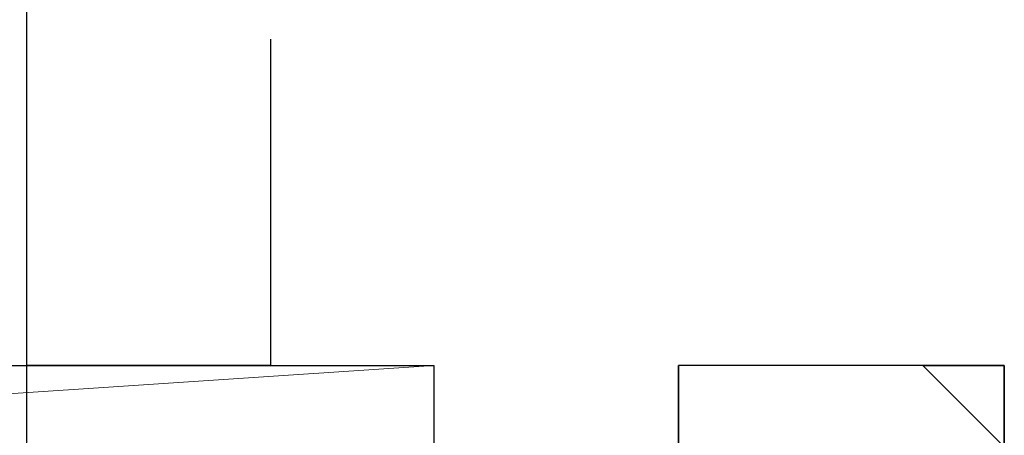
# Model space of a CAD drawing. Header units: millimetres. Extents: x 0 to 420, y 0 to 297.
# Tile 23 of 100: x 65.317 to 65.828, y 194.824 to 195.04. Entities that reach past the tile are written whole.
import ezdxf

# ---------------------------------------------------------------- set-up
doc = ezdxf.new("R2010")
doc.units = ezdxf.units.MM
doc.layers.add('LINE_000000', color=7, linetype='Continuous')
doc.layers.add('LINE_FFFFFF', color=7, linetype='Continuous', true_color=0xffffff)

msp = doc.modelspace()

# ---------------------------------------------------------------- linework, layer by layer
at = {"layer": 'LINE_000000', "lineweight": 25}
for p, q in [((65.44734, 195.02965), (65.44734, 195.02965)), ((65.44734, 194.86033), (65.44734, 195.02965)), ((65.44734, 194.86033), (65.44734, 194.86033)), ((65.44734, 194.86033), (65.532, 194.86033)), ((65.659, 194.818), (65.659, 194.86033)), ((65.659, 194.86033), (65.659, 194.86033)), ((65.659, 194.818), (65.659, 194.86033)), ((65.78601, 194.86033), (65.659, 194.86033)), ((65.659, 194.86033), (65.659, 194.86033)), ((65.659, 194.86033), (65.659, 194.818)), ((65.78601, 194.86033), (65.78601, 194.86033)), ((65.82835, 194.818), (65.78601, 194.86033)), ((65.78601, 194.86033), (65.78601, 194.86033))]:
    msp.add_line(p, q, dxfattribs=at)
for points in [[(65.32035, 195.07199), (65.32035, 194.86033), (65.32035, 194.818), (65.36268, 194.818), (65.36268, 194.77566), (65.36268, 194.73333), (65.36268, 194.691), (65.36268, 194.64867), (65.36268, 194.56399), (65.36268, 194.43699)], [(64.89701, 194.818), (64.89701, 194.86033), (65.532, 194.86033), (65.532, 194.818), (65.532, 194.47932), (65.532, 194.43699), (65.44734, 194.43699), (65.40501, 194.47932), (65.024, 194.47932), (64.98167, 194.43699), (64.89701, 194.43699), (64.89701, 194.47932), (64.89701, 194.818), (64.89701, 194.47932)], [(65.44734, 194.86033), (65.40501, 194.86033), (65.36268, 194.86033), (65.32035, 194.86033)], [(65.82835, 194.818), (65.82835, 194.86033), (65.78601, 194.86033)], [(65.78601, 194.86033), (65.82835, 194.86033), (65.82835, 194.818)]]:
    msp.add_lwpolyline(points, dxfattribs=at)
at = {"layer": 'LINE_FFFFFF', "lineweight": 0}
msp.add_lwpolyline([(64.89701, 194.86033), (65.532, 194.86033), (64.89701, 194.818)], dxfattribs=at)

doc.saveas('drawing.dxf')
